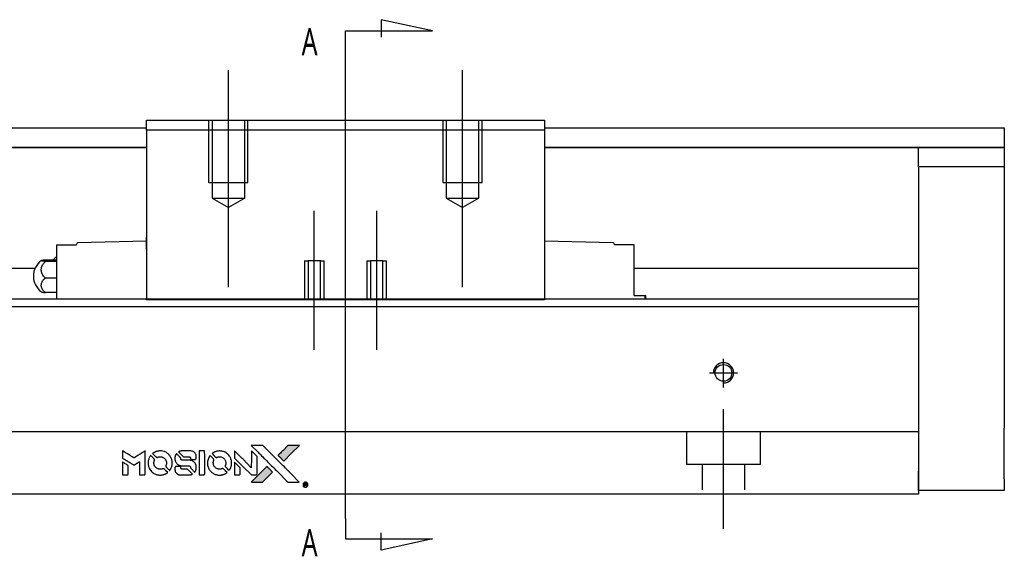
# Model space of a CAD drawing. Header units: millimetres. Extents: x -257 to 3135, y -1556 to 860.
# Tile 19 of 40: x 36 to 162, y -264 to -195. Entities that reach past the tile are written whole.
import ezdxf
from ezdxf.lldxf.tags import DXFTag

# ---------------------------------------------------------------- set-up
doc = ezdxf.new("R2010")
doc.units = ezdxf.units.MM
doc.layers.get('0').update_dxf_attribs({"linetype": 'CONTINUOUS'})
doc.styles.add('CHN', font='Microsoft JhengHei.ttf')
tags = doc.linetypes.add('DASHED', pattern=[25.72, 12.86, -12.86]).pattern_tags.tags
tags[6:7] = [DXFTag(74, 4), DXFTag(75, 0), DXFTag(340, '0'), DXFTag(46, 0.0), DXFTag(50, 0.0), DXFTag(44, 0.0), DXFTag(45, 0.0)]
tags[4:5] = [DXFTag(74, 4), DXFTag(75, 0), DXFTag(340, '0'), DXFTag(46, 0.0), DXFTag(50, 0.0), DXFTag(44, 0.0), DXFTag(45, 0.0)]

# ---------------------------------------------------------------- blocks, each defined once
blk = doc.blocks.new('MosionX logo(完整正式版)')
h = blk.add_hatch(color=22)
h.dxf.hatch_style = 1
h.paths.add_polyline_path([(-1416, 1831), (-1517, 1831), (-1619, 1831), (-1707, 1742, 0.000288), (-1740, 1709, 0.000479), (-1769, 1680, 0.000013), (-1794, 1654, 0.197177), (-1794, 1654, 0.197497), (-1794, 1653, 0.00004), (-1779, 1638, 0.000834), (-1763, 1622, 0.000506), (-1744, 1603), (-1694, 1552), (-1555, 1692)])
h.paths.add_polyline_path([(-1892, 1355), (-1942, 1405, 0.000476), (-1962, 1424, 0.000789), (-1978, 1441, 0.000035), (-1993, 1455, 0.19758), (-1993, 1456, 0.198396), (-1994, 1455, 0.000019), (-2014, 1435, 0.000582), (-2036, 1413, 0.000351), (-2062, 1387, 0.000108), (-2174, 1275, 0.000692), (-2230, 1218, 0.000077), (-2269, 1179, 0.197527), (-2269, 1178, 0.410181), (-2269, 1177, 0.000493), (-2248, 1177, 0.002424), (-2219, 1177, 0.000529), (-2169, 1177), (-2070, 1177), (-1981, 1266)])
at = {"color": 22}
for points in [[(-2150, 1708, -0.000056), (-2089, 1647, -0.000021), (-2004, 1562, -0.000021), (-1911, 1469, -0.000025), (-1823, 1381), (-1619, 1177), (-1518, 1177), (-1417, 1177), (-1553, 1315, 0.000274), (-1619, 1381, 0.000123), (-1705, 1467, 0.000121), (-1797, 1559, 0.000165), (-1879, 1641), (-2068, 1831), (-2170, 1831), (-2272, 1831)], [(-1707, 1742, 0.000288), (-1740, 1709, 0.000479), (-1769, 1680, 0.000013), (-1794, 1654, 0.197177), (-1794, 1654, 0.197497), (-1794, 1653, 0.00004), (-1779, 1638, 0.000836), (-1763, 1622, 0.000505), (-1744, 1603), (-1694, 1552), (-1555, 1692), (-1416, 1831), (-1517, 1831), (-1619, 1831)], [(-4562, 1668), (-4562, 1603), (-4545, 1592, -0.000297), (-4534, 1586, -0.000037), (-4510, 1571, -0.000043), (-4482, 1554, -0.000036), (-4452, 1535, 0.000044), (-4422, 1517, 0.000063), (-4396, 1501, 0.000035), (-4374, 1488, 0.0009), (-4368, 1484), (-4360, 1479), (-4348, 1486, 0.001175), (-4342, 1490, 0.000208), (-4329, 1498, 0.000225), (-4315, 1506, 0.000203), (-4300, 1516, -0.000711), (-4286, 1525, -0.001119), (-4274, 1532, -0.000263), (-4263, 1539, -0.04589), (-4262, 1539, -0.519312), (-4261, 1539, -0.001914), (-4261, 1521, -0.003124), (-4260, 1493, -0.000285), (-4260, 1421), (-4260, 1303), (-4219, 1303, 0.001727), (-4189, 1303, 0.025279), (-4179, 1303, 0.073886), (-4173, 1305, 0.07426), (-4167, 1308, 0.03264), (-4166, 1310, 0.01784), (-4164, 1311, 0.017712), (-4163, 1313, 0.026854), (-4162, 1315), (-4160, 1319), (-4160, 1526), (-4159, 1733), (-4162, 1731, -0.004595), (-4163, 1730, -0.00016), (-4169, 1726, -0.000298), (-4177, 1722, -0.000208), (-4185, 1717, 0.000986), (-4210, 1701, 0.00025), (-4250, 1676, 0.000268), (-4292, 1650, 0.000436), (-4329, 1627, -0.002932), (-4341, 1619, -0.004718), (-4351, 1613, -0.001113), (-4360, 1608, -0.227179), (-4361, 1608, -0.045982), (-4362, 1608, -0.000145), (-4374, 1616, -0.000825), (-4387, 1624, -0.000517), (-4403, 1634, 0.000056), (-4458, 1668, 0.000289), (-4488, 1687, 0.000481), (-4511, 1701, 0.000418), (-4535, 1715), (-4562, 1732)], [(-4068, 1643, 0.064158), (-4094, 1594, 0.06356), (-4108, 1539, 0.064004), (-4107, 1483, 0.066747), (-4091, 1429, 0.04321), (-4073, 1396, 0.044737), (-4050, 1367, 0.044901), (-4021, 1342, 0.044184), (-3989, 1323, 0.026293), (-3965, 1313, 0.033344), (-3941, 1306, 0.033227), (-3917, 1303, 0.025815), (-3890, 1302, 0.023119), (-3864, 1304, 0.031044), (-3841, 1308, 0.031337), (-3819, 1315, 0.024258), (-3796, 1325, 0.015622), (-3788, 1329, 0.008495), (-3778, 1335, 0.008415), (-3769, 1341, 0.020814), (-3763, 1346), (-3760, 1348), (-3791, 1379, 0.002843), (-3814, 1403, 0.033917), (-3823, 1411, 0.087906), (-3831, 1414, 0.073302), (-3839, 1416, 0.022047), (-3843, 1415, 0.026465), (-3847, 1415, 0.022233), (-3851, 1414, 0.009985), (-3857, 1412, -0.039011), (-3876, 1407, -0.044398), (-3896, 1406, -0.045096), (-3915, 1408, -0.04265), (-3934, 1413, -0.071154), (-3961, 1428, -0.068827), (-3983, 1450, -0.068713), (-3998, 1476, -0.070507), (-4005, 1506, -0.028605), (-4006, 1519, -0.031418), (-4005, 1531, -0.031044), (-4002, 1544, -0.02668), (-3998, 1556, 0.038913), (-3996, 1564, 0.043732), (-3995, 1571, 0.047754), (-3995, 1578, 0.075756), (-3997, 1583, 0.07294), (-3999, 1586, 0.003456), (-4006, 1594, 0.005023), (-4017, 1605, 0.002422), (-4030, 1619, 0.000819), (-4042, 1631, 0.001349), (-4053, 1641, 0.0001), (-4062, 1650, 0.205335), (-4062, 1651, 0.219821), (-4063, 1650, 0.002494), (-4064, 1648, 0.007089), (-4066, 1646, 0.004494)], [(-3917, 1731, 0.024131), (-3935, 1728, 0.022344), (-3954, 1723, 0.021883), (-3972, 1717, 0.020884), (-3990, 1709, 0.010669), (-4000, 1703, 0.010389), (-4011, 1697, 0.010913), (-4020, 1692, 0.022227), (-4026, 1687), (-4029, 1685), (-3996, 1653, 0.002452), (-3984, 1640, 0.003628), (-3972, 1630, 0.001662), (-3963, 1621, 0.070159), (-3960, 1619, 0.047671), (-3958, 1618, 0.018624), (-3956, 1618, 0.017921), (-3953, 1617, 0.018804), (-3950, 1617, 0.018255), (-3946, 1617, 0.041312), (-3943, 1617, 0.037164), (-3939, 1618, 0.012342), (-3935, 1620, -0.015101), (-3924, 1624, -0.035998), (-3916, 1626, -0.033244), (-3907, 1627, -0.011249), (-3894, 1627, -0.004059), (-3883, 1627, -0.019693), (-3877, 1627, -0.027943), (-3872, 1626, -0.014411), (-3866, 1624, -0.033089), (-3851, 1619, -0.033887), (-3838, 1613, -0.034021), (-3825, 1604, -0.033942), (-3814, 1594, -0.02816), (-3804, 1582, -0.035032), (-3796, 1570, -0.035269), (-3790, 1557, -0.029196), (-3785, 1543, -0.037862), (-3782, 1526, -0.043657), (-3782, 1510, -0.043064), (-3784, 1494, -0.035184), (-3790, 1477, 0.033699), (-3792, 1470, 0.052815), (-3793, 1463, 0.059167), (-3793, 1456, 0.058972), (-3791, 1450, 0.059208), (-3788, 1445, 0.021125), (-3783, 1439, 0.008691), (-3773, 1429, 0.000851), (-3749, 1405, 0.001873), (-3736, 1393, 0.013884), (-3730, 1387, 0.022355), (-3726, 1385, 0.341453), (-3725, 1385, 0.073011), (-3722, 1388, 0.004587), (-3714, 1399, 0.00748), (-3707, 1411, 0.016837), (-3702, 1420, 0.028606), (-3692, 1443, 0.031352), (-3685, 1465, 0.031004), (-3681, 1489, 0.0268), (-3680, 1514, 0.026698), (-3681, 1541, 0.03002), (-3686, 1566, 0.030357), (-3693, 1590, 0.028554), (-3703, 1614, 0.062944), (-3732, 1658, 0.062206), (-3772, 1694, 0.062448), (-3819, 1719, 0.064355), (-3870, 1731, 0.017377), (-3880, 1731, 0.008369), (-3893, 1731, 0.008367), (-3907, 1731, 0.01757)], [(-3610, 1675, 0.023289), (-3616, 1665, 0.026845), (-3621, 1655, 0.026047), (-3626, 1644, 0.019751), (-3629, 1631, 0.013249), (-3631, 1624, 0.025169), (-3631, 1618, 0.016532), (-3632, 1611, 0.002937), (-3632, 1598, 0.003317), (-3632, 1586, 0.011808), (-3631, 1578, 0.01777), (-3631, 1572, 0.021476), (-3630, 1567, 0.04325), (-3623, 1544, 0.045753), (-3612, 1523, 0.04649), (-3598, 1505, 0.047672), (-3581, 1490, 0.025315), (-3573, 1485, 0.015208), (-3564, 1480, 0.01512), (-3554, 1476, 0.022488), (-3546, 1473, 0.027857), (-3532, 1469, 0.034138), (-3519, 1467, 0.014286), (-3499, 1467, 0.00124), (-3449, 1467, -0.00103), (-3418, 1467, -0.002552), (-3396, 1466, -0.001594), (-3379, 1466, -0.047676), (-3374, 1466, -0.085307), (-3367, 1463, -0.097789), (-3361, 1457, -0.085947), (-3357, 1450, -0.051339), (-3356, 1440, 0.014634), (-3355, 1436, 0.015028), (-3355, 1433, 0.014927), (-3354, 1430, 0.059415), (-3353, 1429, 0.070595), (-3351, 1425, 0.00028), (-3315, 1389, 0.000111), (-3279, 1352, 0.200239), (-3277, 1352, 0.268906), (-3276, 1352, 0.001866), (-3271, 1361, 0.007532), (-3267, 1370, 0.017818), (-3263, 1376, 0.013256), (-3261, 1383, 0.011636), (-3258, 1391, 0.011528), (-3256, 1399, 0.012303), (-3254, 1407, 0.0423), (-3252, 1419, 0.013657), (-3252, 1437, 0.013857), (-3252, 1455, 0.037428), (-3254, 1468, 0.014927), (-3256, 1477, 0.0122), (-3259, 1486, 0.012518), (-3262, 1494, 0.023062), (-3265, 1501, 0.065961), (-3281, 1525, 0.06055), (-3304, 1545, 0.059676), (-3331, 1559, 0.060497), (-3360, 1567, 0.025683), (-3367, 1567, 0.001528), (-3386, 1567, 0.002124), (-3410, 1568, 0.001173), (-3439, 1568, -0.000809), (-3490, 1568, -0.017164), (-3506, 1568, -0.063931), (-3514, 1570, -0.108429), (-3520, 1573, -0.052941), (-3523, 1577, -0.063675), (-3525, 1582, -0.050562), (-3526, 1587, -0.020337), (-3527, 1595, 0.009897), (-3528, 1599, 0.016482), (-3528, 1603, 0.019019), (-3529, 1606, 0.06043), (-3530, 1608, 0.076267), (-3533, 1613, 0.00054), (-3566, 1646, 0.000307), (-3601, 1680, 0.142594), (-3604, 1681, 0.232419), (-3604, 1681, 0.022995), (-3606, 1680, 0.024627), (-3608, 1678, 0.015407)], [(-3516, 1731, 0.018538), (-3522, 1730, 0.010695), (-3530, 1729, 0.01068), (-3538, 1727, 0.017678), (-3544, 1725, 0.013849), (-3551, 1722, 0.011814), (-3559, 1719, 0.004513), (-3566, 1716, 0.290035), (-3566, 1715, 0.196418), (-3566, 1714, 0.000124), (-3554, 1702, 0.001477), (-3540, 1688, 0.000898), (-3524, 1671), (-3481, 1629), (-3427, 1628, -0.001471), (-3387, 1628, -0.028714), (-3374, 1627, -0.097073), (-3367, 1625, -0.084199), (-3361, 1620, -0.042698), (-3359, 1616, -0.053912), (-3357, 1612, -0.051004), (-3356, 1608, -0.032967), (-3355, 1602, 0.00807), (-3355, 1600, 0.003023), (-3355, 1596, 0.002994), (-3355, 1592, 0.003629), (-3355, 1588), (-3354, 1579), (-3313, 1579, 0.001618), (-3293, 1579, 0.005206), (-3280, 1579, 0.00535), (-3271, 1579, 0.060675), (-3268, 1580, 0.048484), (-3266, 1581, 0.02389), (-3264, 1582, 0.022812), (-3261, 1584, 0.02462), (-3259, 1586, 0.061781), (-3255, 1591, 0.080179), (-3253, 1596, 0.048561), (-3252, 1604, 0.010021), (-3251, 1619, 0.016602), (-3252, 1638, 0.031409), (-3254, 1653, 0.036474), (-3258, 1666, 0.03439), (-3263, 1679, 0.065928), (-3277, 1699, 0.069066), (-3296, 1715, 0.065697), (-3319, 1725, 0.051559), (-3346, 1731, 0.020904), (-3360, 1731, 0.000451), (-3431, 1731, 0.000419), (-3502, 1732, 0.022759)], [(-3202, 1517), (-3202, 1303), (-3160, 1303), (-3118, 1303), (-3113, 1306, 0.071429), (-3109, 1309, 0.054799), (-3105, 1313, 0.053585), (-3102, 1318, 0.060698), (-3101, 1323, 0.033975), (-3100, 1332, 0.000112), (-3100, 1441, 0.000726), (-3100, 1548, 0.001084), (-3101, 1641), (-3102, 1732), (-3152, 1732), (-3202, 1732)], [(-3011, 1643, 0.018008), (-3017, 1634, 0.009842), (-3023, 1622, 0.009807), (-3030, 1610, 0.015716), (-3035, 1599, 0.048467), (-3047, 1561, 0.045841), (-3052, 1520, 0.046006), (-3049, 1479, 0.049638), (-3039, 1441, 0.064819), (-3012, 1391, 0.06695), (-2974, 1350, 0.066691), (-2926, 1320, 0.063505), (-2872, 1304, 0.03135), (-2858, 1302, 0.010439), (-2837, 1302, 0.010391), (-2817, 1302, 0.032408), (-2803, 1304, 0.015696), (-2787, 1307, 0.018095), (-2771, 1312, 0.018551), (-2757, 1317, 0.018352), (-2743, 1323, 0.015568), (-2733, 1328, 0.009832), (-2723, 1334, 0.009795), (-2713, 1341, 0.023727), (-2706, 1346), (-2703, 1348), (-2734, 1379, 0.001528), (-2751, 1397, 0.010022), (-2760, 1406, 0.019586), (-2766, 1411, 0.061865), (-2771, 1413, 0.055054), (-2777, 1415, 0.061607), (-2784, 1416, 0.048725), (-2792, 1415, 0.020221), (-2802, 1412, -0.017722), (-2813, 1409, -0.02685), (-2822, 1407, -0.02759), (-2832, 1406, -0.020233), (-2843, 1406, -0.04793), (-2864, 1409, -0.048386), (-2883, 1416, -0.047866), (-2901, 1426, -0.044964), (-2917, 1440, -0.04333), (-2931, 1457, -0.050921), (-2941, 1475, -0.051473), (-2946, 1495, -0.0459), (-2948, 1516, -0.019014), (-2948, 1526, -0.024114), (-2947, 1535, -0.025081), (-2945, 1544, -0.023892), (-2942, 1553, 0.008624), (-2939, 1560, 0.026486), (-2938, 1564, 0.035074), (-2937, 1568, 0.02756), (-2937, 1573, 0.087163), (-2939, 1580, 0.073291), (-2942, 1587, 0.028074), (-2951, 1596, 0.002594), (-2973, 1619), (-3005, 1651)], [(-2860, 1730, 0.023681), (-2878, 1728, 0.022402), (-2896, 1723, 0.021929), (-2914, 1717, 0.020503), (-2931, 1709, 0.013745), (-2941, 1704, 0.009767), (-2952, 1698, 0.009658), (-2962, 1691, 0.027804), (-2968, 1687), (-2971, 1685), (-2939, 1653, 0.002053), (-2924, 1638, 0.006738), (-2914, 1628, 0.007826), (-2907, 1622, 0.063909), (-2903, 1619, 0.061532), (-2897, 1617, 0.068674), (-2891, 1617, 0.052072), (-2885, 1618, 0.019648), (-2875, 1621, -0.018366), (-2864, 1624, -0.0288), (-2854, 1626, -0.029061), (-2844, 1627, -0.019155), (-2832, 1627, -0.053809), (-2807, 1624, -0.058833), (-2784, 1615, -0.058566), (-2764, 1601, -0.052525), (-2746, 1582, -0.044733), (-2737, 1566, -0.040573), (-2729, 1547, -0.041123), (-2725, 1529, -0.04951), (-2725, 1511, -0.017369), (-2725, 1502, -0.024255), (-2727, 1495, -0.023787), (-2729, 1487, -0.015798), (-2732, 1479, 0.010631), (-2734, 1474, 0.033653), (-2735, 1470, 0.037806), (-2736, 1467, 0.016307), (-2736, 1462, 0.068179), (-2734, 1453, 0.095747), (-2731, 1446, 0.033418), (-2722, 1436, 0.002133), (-2695, 1409, 0.001452), (-2680, 1395, 0.012393), (-2673, 1388, 0.020479), (-2668, 1385, 0.344362), (-2667, 1385, 0.074287), (-2663, 1388, 0.005454), (-2656, 1400, 0.008391), (-2649, 1412, 0.017097), (-2643, 1422, 0.027375), (-2635, 1442, 0.02835), (-2628, 1463, 0.027723), (-2624, 1485, 0.023913), (-2623, 1509, 0.027047), (-2623, 1537, 0.031685), (-2627, 1563, 0.032425), (-2634, 1588, 0.031013), (-2644, 1612, 0.037914), (-2661, 1641, 0.040153), (-2682, 1667, 0.039834), (-2707, 1688, 0.036173), (-2736, 1707, 0.040752), (-2765, 1719, 0.035885), (-2796, 1728, 0.035491), (-2828, 1731, 0.037615)], [(-2572, 1669), (-2572, 1604), (-2422, 1453), (-2271, 1303), (-2229, 1303, 0.0008), (-2202, 1303, 0.010795), (-2192, 1303, 0.030495), (-2186, 1304, 0.080372), (-2183, 1305, 0.03816), (-2179, 1308, 0.041799), (-2176, 1310, 0.042486), (-2174, 1314, 0.042078), (-2172, 1317, 0.099276), (-2170, 1322, 0.003302), (-2170, 1343, 0.002586), (-2170, 1380, 0.000204), (-2170, 1477), (-2170, 1633), (-2221, 1683), (-2271, 1733), (-2271, 1583), (-2272, 1433), (-2419, 1582, 0.000253), (-2476, 1639, 0.000412), (-2524, 1687, 0.000041), (-2567, 1730, 0.041338), (-2570, 1732), (-2572, 1734)], [(-4562, 1417), (-4562, 1303), (-4521, 1303, 0.000842), (-4494, 1303, 0.010591), (-4484, 1303, 0.028995), (-4479, 1303, 0.069543), (-4475, 1305, 0.051063), (-4471, 1307, 0.039932), (-4468, 1310, 0.039414), (-4465, 1314, 0.045845), (-4462, 1318, 0.094811), (-4461, 1322, 0.007124), (-4461, 1333, 0.004713), (-4461, 1352, 0.000534), (-4461, 1395), (-4461, 1469), (-4471, 1475, 0.000828), (-4502, 1494, 0.000879), (-4532, 1513, 0.000048), (-4561, 1530, 0.137596), (-4562, 1531, 0.413028), (-4562, 1530, 0.000016), (-4562, 1497, 0.000623), (-4562, 1460, 0.000374)], [(-3615, 1454, 0.065483), (-3620, 1451, 0.053271), (-3625, 1447, 0.052018), (-3628, 1443, 0.0556), (-3631, 1437, 0.036839), (-3632, 1434, 0.026922), (-3632, 1430, 0.016905), (-3633, 1424, 0.004317), (-3633, 1416, 0.016369), (-3632, 1397, 0.029936), (-3630, 1382, 0.03418), (-3627, 1369, 0.031327), (-3621, 1356, 0.046935), (-3612, 1340, 0.054053), (-3600, 1327, 0.053701), (-3585, 1317, 0.045364), (-3568, 1309, 0.032479), (-3552, 1305, 0.03386), (-3537, 1303, 0.013578), (-3512, 1303, 0.001155), (-3450, 1303, 0.000413), (-3396, 1303, 0.005008), (-3375, 1304, 0.013199), (-3364, 1304, 0.033956), (-3355, 1305, 0.013909), (-3347, 1308, 0.010864), (-3337, 1310, 0.010938), (-3329, 1313, 0.028702), (-3323, 1316), (-3318, 1318), (-3362, 1362), (-3405, 1406), (-3455, 1406, -0.001504), (-3477, 1406, -0.00328), (-3493, 1406, -0.001901), (-3506, 1406, -0.061333), (-3510, 1407, -0.063621), (-3514, 1409, -0.048633), (-3518, 1412, -0.046769), (-3522, 1415, -0.047961), (-3525, 1420, -0.02678), (-3526, 1424, -0.050957), (-3527, 1427, -0.029398), (-3528, 1431, -0.00401), (-3528, 1441), (-3529, 1456), (-3569, 1456, 0.001061), (-3593, 1456, 0.009147), (-3604, 1455, 0.020721), (-3611, 1455, 0.051619)], [(-2572, 1416), (-2572, 1303), (-2530, 1303), (-2488, 1303), (-2483, 1306, 0.03146), (-2480, 1308, 0.026444), (-2478, 1310, 0.026444), (-2476, 1312, 0.031457), (-2475, 1314), (-2472, 1319), (-2471, 1375), (-2471, 1431), (-2521, 1481, 0.000745), (-2540, 1499, 0.001228), (-2556, 1515, 0.000087), (-2571, 1529, 0.195134), (-2571, 1530, 0.412117), (-2572, 1529, 0.000048), (-2572, 1496, 0.00109), (-2572, 1460, 0.000653)], [(-2062, 1387, 0.000108), (-2174, 1275, 0.000692), (-2230, 1218, 0.000077), (-2269, 1179, 0.197527), (-2269, 1178, 0.410182), (-2269, 1177, 0.000493), (-2248, 1177, 0.002424), (-2219, 1177, 0.000529), (-2170, 1177), (-2070, 1177), (-1981, 1266), (-1892, 1355), (-1942, 1405, 0.000476), (-1962, 1424, 0.000789), (-1978, 1441, 0.000035), (-1993, 1455, 0.19758), (-1993, 1456, 0.198396), (-1994, 1455, 0.000019), (-2014, 1435, 0.000582), (-2036, 1413, 0.000351)], [(-1319, 1173, 0.082374), (-1332, 1167, 0.083404), (-1342, 1157, 0.082663), (-1349, 1145, 0.07897), (-1351, 1130, 0.084941), (-1349, 1114, 0.08953), (-1341, 1100, 0.090743), (-1329, 1090, 0.090193), (-1313, 1085, 0.10067), (-1296, 1085, 0.099454), (-1281, 1093, 0.097736), (-1269, 1106, 0.09365), (-1263, 1122, 0.07584), (-1263, 1135, 0.068415), (-1267, 1148, 0.068328), (-1274, 1159, 0.075277), (-1283, 1168, 0.059367), (-1291, 1172, 0.048986), (-1300, 1174, 0.048519), (-1310, 1174, 0.055347)], [(-1325, 1129), (-1325, 1104), (-1322, 1104), (-1319, 1104), (-1319, 1114), (-1319, 1125), (-1313, 1125), (-1306, 1126), (-1302, 1119, -0.003356), (-1300, 1116, -0.002757), (-1298, 1113, -0.002784), (-1296, 1110, -0.007382), (-1295, 1108, 0.019487), (-1294, 1105, 0.098302), (-1293, 1104, 0.116932), (-1291, 1104, 0.032798), (-1289, 1104), (-1285, 1104), (-1288, 1108, 0.005748), (-1289, 1111, 0.002522), (-1291, 1114, 0.002495), (-1293, 1117, 0.00334), (-1295, 1120), (-1299, 1126), (-1296, 1128, 0.066516), (-1292, 1130, 0.085926), (-1290, 1133, 0.082934), (-1289, 1137, 0.05747), (-1289, 1141, 0.023576), (-1289, 1144, 0.043538), (-1289, 1146, 0.050891), (-1290, 1148, 0.049897), (-1291, 1149, 0.067884), (-1295, 1152, 0.077412), (-1298, 1154, 0.049266), (-1304, 1154, 0.012208), (-1313, 1155), (-1325, 1155)], [(-1298, 1147, -0.120545), (-1296, 1144, -0.09136), (-1295, 1141, -0.087576), (-1296, 1137, -0.098026), (-1297, 1134, -0.079907), (-1299, 1133, -0.087697), (-1300, 1132, -0.041371), (-1303, 1132, -0.005557), (-1309, 1132), (-1319, 1131), (-1319, 1140), (-1319, 1149), (-1310, 1149, -0.007471), (-1305, 1149, -0.035301), (-1302, 1148, -0.060486), (-1300, 1148, -0.063546)]]:
    blk.add_lwpolyline(points, format="xyb", close=True, dxfattribs=at)

msp = doc.modelspace()

# ---------------------------------------------------------------- linework, layer by layer
for p, q in [((88.84, -196.69), (82.25, -195.25)), ((82.25, -195.25), (82.25, -197.48)), ((77.69, -196.69), (88.84, -196.69)), ((77.69, -199.32), (77.69, -196.69)), ((77.69, -259.21), (77.69, -199.32)), ((77.69, -259.21), (77.69, -261.84)), ((82.25, -263.28), (82.25, -261.05)), ((77.69, -261.84), (88.84, -261.84)), ((88.84, -261.84), (82.25, -263.28))]:
    msp.add_line(p, q)
at = {"ltscale": 0.2}
for p, q in [((62.69, -229.55), (62.69, -201.73)), ((92.69, -229.55), (92.69, -201.73)), ((73.69, -237.6), (73.69, -219.77)), ((81.69, -237.6), (81.69, -219.77))]:
    msp.add_line(p, q, dxfattribs=at)
at = {"linetype": 'Continuous'}
for p, q in [((52.19, -208.14), (103.19, -208.14)), ((52.19, -209.43), (52.19, -208.14)), ((103.19, -208.14), (103.19, -209.43)), ((-12.86, -209.14), (52.19, -209.14)), ((52.19, -209.43), (52.19, -231.14)), ((103.19, -209.43), (52.19, -209.43)), ((103.19, -209.14), (162.14, -209.14)), ((103.19, -209.43), (103.19, -231.14)), ((162.14, -209.14), (162.14, -211.64)), ((52.19, -211.64), (-12.86, -211.64)), ((-12.86, -211.64), (52.19, -211.64)), ((162.14, -211.64), (103.19, -211.64)), ((103.19, -211.64), (162.14, -211.64)), ((151.14, -211.64), (162.14, -211.64)), ((151.14, -214.14), (151.14, -211.64)), ((162.14, -211.64), (162.14, -214.14)), ((162.14, -211.64), (162.14, -211.64)), ((162.14, -214.14), (151.14, -214.14)), ((151.14, -214.14), (151.14, -253.14)), ((162.14, -214.14), (162.14, -232.14)), ((52.19, -224.14), (52.19, -223.14)), ((103.19, -223.14), (103.19, -224.14)), ((40.69, -224.14), (43.19, -224.14)), ((40.69, -226.34), (40.69, -224.14)), ((43.19, -224.14), (43.19, -224.07)), ((52.19, -223.64), (43.38, -223.87)), ((52.13, -224.64), (52.19, -224.64)), ((52.19, -224.64), (52.19, -224.14)), ((111.99, -223.87), (103.19, -223.64)), ((103.19, -224.14), (103.19, -224.64)), ((103.19, -224.64), (103.25, -224.64)), ((112.19, -224.07), (112.19, -224.14)), ((114.69, -224.14), (112.19, -224.14)), ((114.69, -226.34), (114.69, -224.14)), ((37.9, -227.14), (12.64, -227.14)), ((39.23, -226.03), (40.69, -226.03)), ((40.69, -226.27), (39.23, -226.27)), ((40.69, -229.64), (40.69, -226.34)), ((114.69, -229.64), (114.69, -226.34)), ((151.14, -227.14), (114.69, -227.14)), ((40.69, -228.38), (39.23, -228.38)), ((40.69, -231.09), (40.69, -229.64)), ((114.69, -230.64), (114.69, -229.64)), ((40.69, -230.25), (39.23, -230.25)), ((114.69, -230.64), (116.07, -230.64)), ((116.07, -230.64), (116.19, -230.64)), ((116.07, -230.64), (116.07, -231.09)), ((116.19, -231.09), (116.19, -230.64)), ((80.25, -231.09), (1.14, -231.09)), ((79.99, -232.09), (1.14, -232.09)), ((52.19, -231.19), (52.19, -231.14)), ((52.19, -231.14), (103.19, -231.14)), ((103.19, -231.19), (52.19, -231.19)), ((151.14, -232.09), (79.99, -232.09)), ((151.14, -231.09), (80.25, -231.09)), ((103.19, -231.14), (103.19, -231.19)), ((151.14, -232.09), (151.14, -246.79)), ((162.14, -238.64), (162.14, -247.64)), ((151.14, -246.79), (151.14, -247.29)), ((151.14, -247.29), (151.14, -254.09)), ((151.14, -255.64), (151.14, -253.14)), ((151.14, -254.09), (151.14, -256.09)), ((162.14, -254.14), (162.14, -255.64)), ((73.84, -256.09), (1.14, -256.09)), ((151.14, -256.09), (73.84, -256.09)), ((162.14, -255.64), (151.14, -255.64))]:
    msp.add_line(p, q, dxfattribs=at)
at = {"linetype": 'DASHED', "ltscale": 0.3}
for p, q in [((60.19, -216.14), (60.19, -208.14)), ((60.59, -208.14), (60.59, -218.14)), ((64.79, -218.14), (64.79, -208.14)), ((65.19, -216.14), (65.19, -208.14)), ((90.19, -216.14), (90.19, -208.14)), ((90.59, -208.14), (90.59, -218.14)), ((94.79, -218.14), (94.79, -208.14)), ((95.19, -216.14), (95.19, -208.14)), ((60.19, -216.14), (65.19, -216.14)), ((90.19, -216.14), (95.19, -216.14)), ((60.59, -218.14), (64.79, -218.14)), ((60.59, -218.14), (62.69, -219.35)), ((64.79, -218.14), (62.69, -219.35)), ((90.59, -218.14), (94.79, -218.14)), ((90.59, -218.14), (92.69, -219.35)), ((94.79, -218.14), (92.69, -219.35)), ((72.44, -226.19), (72.44, -231.19)), ((72.44, -226.19), (72.89, -226.19)), ((72.89, -226.19), (72.89, -231.19)), ((74.49, -226.19), (72.89, -226.19)), ((74.49, -231.19), (74.49, -226.19)), ((74.49, -226.19), (74.94, -226.19)), ((74.94, -231.19), (74.94, -226.19)), ((80.44, -226.19), (80.44, -231.19)), ((80.44, -226.19), (80.89, -226.19)), ((80.89, -226.19), (80.89, -231.19)), ((82.49, -226.19), (80.89, -226.19)), ((82.49, -231.19), (82.49, -226.19)), ((82.49, -226.19), (82.94, -226.19)), ((82.94, -231.19), (82.94, -226.19)), ((151.14, -248.09), (1.14, -248.09)), ((121.39, -248.09), (121.39, -252.24)), ((130.89, -252.24), (130.89, -248.09)), ((121.39, -252.24), (130.89, -252.24)), ((123.39, -252.24), (123.39, -255.54)), ((128.89, -255.54), (128.89, -252.24))]:
    msp.add_line(p, q, dxfattribs=at)
at = {"linetype": 'DASHED'}
for p, q in [((40.69, -224.14), (40.69, -224.14)), ((43.19, -224.14), (43.19, -224.14)), ((112.19, -224.14), (112.19, -224.14)), ((114.69, -224.14), (114.69, -224.14)), ((151.14, -231.09), (151.14, -232.09))]:
    msp.add_line(p, q, dxfattribs=at)
at = {"ltscale": 0.5}
for p, q in [((126.14, -242.41), (126.14, -238.74)), ((124.34, -240.54), (127.94, -240.54)), ((126.14, -260.54), (126.14, -245.18))]:
    msp.add_line(p, q, dxfattribs=at)
at = {"linetype": 'Continuous'}
msp.add_circle((126.14, -240.54), 1.07, dxfattribs=at)
for centre, radius, start, end in [((43.39, -224.07), 0.2, 91.5, 180), ((111.99, -224.07), 0.2, 0, 88.5), ((42.18, -228.1), 2.85, 121.5132, 133.5232), ((40.19, -228.14), 2.5, 126.4021, 180), ((40.19, -228.14), 2.5, 180, 233.5675)]:
    msp.add_arc(centre, radius, start, end, dxfattribs=at)
msp.add_arc((126.14, -240.54), 1.3, 270, 180)
for points, knots in [([(39.23, -226.27), (39.1, -226.26), (38.99, -226.24), (38.82, -226.21), (38.75, -226.2), (38.69, -226.16), (38.68, -226.15), (38.72, -226.11), (38.78, -226.09), (38.93, -226.06), (39.03, -226.05), (39.18, -226.03), (39.2, -226.03), (39.23, -226.03)], [0, 0, 0, 0, 0.192078, 0.192078, 0.384156, 0.384156, 0.576234, 0.576234, 0.768312, 0.768312, 0.960389, 0.960389, 1, 1, 1, 1]), ([(39.23, -228.38), (39.1, -228.28), (38.99, -228.16), (38.82, -227.9), (38.75, -227.75), (38.69, -227.45), (38.68, -227.29), (38.72, -226.99), (38.78, -226.84), (38.93, -226.56), (39.03, -226.44), (39.18, -226.31), (39.2, -226.29), (39.23, -226.27)], [0, 0, 0, 0, 0.192078, 0.192078, 0.384156, 0.384156, 0.576234, 0.576234, 0.768312, 0.768312, 0.960389, 0.960389, 1, 1, 1, 1]), ([(39.23, -230.25), (39.1, -230.16), (38.99, -230.05), (38.82, -229.82), (38.75, -229.69), (38.69, -229.42), (38.68, -229.28), (38.72, -229.01), (38.78, -228.88), (38.93, -228.64), (39.03, -228.53), (39.18, -228.41), (39.2, -228.39), (39.23, -228.38)], [0, 0, 0, 0, 0.192078, 0.192078, 0.384156, 0.384156, 0.576234, 0.576234, 0.768312, 0.768312, 0.960389, 0.960389, 1, 1, 1, 1]), ([(38.7, -230.15), (38.73, -230.17), (38.78, -230.18), (38.93, -230.21), (39.03, -230.23), (39.18, -230.24), (39.2, -230.24), (39.23, -230.25)], [0, 0, 0, 0, 0.448024, 0.448024, 0.905631, 0.905631, 1, 1, 1, 1]), ([(162.14, -232.14), (162.14, -232.14), (162.14, -232.15), (162.14, -232.21), (162.14, -232.26), (162.14, -232.38), (162.14, -232.45), (162.14, -232.62), (162.14, -232.72), (162.14, -232.94), (162.14, -233.07), (162.14, -233.33), (162.14, -233.48), (162.14, -233.78), (162.14, -233.94), (162.14, -234.27), (162.14, -234.44), (162.14, -234.79), (162.14, -234.97), (162.14, -235.33), (162.14, -235.51), (162.14, -235.87), (162.14, -236.04), (162.14, -236.39), (162.14, -236.56), (162.14, -236.89), (162.14, -237.05), (162.14, -237.35), (162.14, -237.49), (162.14, -237.75), (162.14, -237.87), (162.14, -238.09), (162.14, -238.19), (162.14, -238.35), (162.14, -238.42), (162.14, -238.53), (162.14, -238.57), (162.14, -238.63), (162.14, -238.64), (162.14, -238.64)], [0, 0, 0, 0, 0.052926, 0.052926, 0.105852, 0.105852, 0.158778, 0.158778, 0.211704, 0.211704, 0.26463, 0.26463, 0.317556, 0.317556, 0.370482, 0.370482, 0.423408, 0.423408, 0.476333, 0.476333, 0.529259, 0.529259, 0.582185, 0.582185, 0.635111, 0.635111, 0.688037, 0.688037, 0.740963, 0.740963, 0.793889, 0.793889, 0.846815, 0.846815, 0.899741, 0.899741, 0.949242, 0.949242, 1, 1, 1, 1]), ([(162.14, -254.14), (162.14, -254.14), (162.14, -254.12), (162.14, -254.06), (162.14, -254.02), (162.14, -253.9), (162.14, -253.83), (162.14, -253.66), (162.14, -253.56), (162.14, -253.34), (162.14, -253.21), (162.14, -252.95), (162.14, -252.8), (162.14, -252.5), (162.14, -252.34), (162.14, -252.01), (162.14, -251.84), (162.14, -251.49), (162.14, -251.31), (162.14, -250.95), (162.14, -250.77), (162.14, -250.41), (162.14, -250.23), (162.14, -249.89), (162.14, -249.71), (162.14, -249.39), (162.14, -249.23), (162.14, -248.93), (162.14, -248.79), (162.14, -248.53), (162.14, -248.41), (162.14, -248.19), (162.14, -248.09), (162.14, -247.92), (162.14, -247.85), (162.14, -247.75), (162.14, -247.71), (162.14, -247.65), (162.14, -247.64), (162.14, -247.64)], [0, 0, 0, 0, 0.052926, 0.052926, 0.105852, 0.105852, 0.158778, 0.158778, 0.211704, 0.211704, 0.26463, 0.26463, 0.317556, 0.317556, 0.370482, 0.370482, 0.423408, 0.423408, 0.476333, 0.476333, 0.529259, 0.529259, 0.582185, 0.582185, 0.635111, 0.635111, 0.688037, 0.688037, 0.740963, 0.740963, 0.793889, 0.793889, 0.846815, 0.846815, 0.899741, 0.899741, 0.949242, 0.949242, 1, 1, 1, 1])]:
    msp.add_open_spline(points, degree=3, knots=knots, dxfattribs=at)

# ---------------------------------------------------------------- block references
at = {"xscale": 0.0072, "yscale": 0.0072, "zscale": 0.0072}
msp.add_blockref('MosionX logo(完整正式版)', (81.97, -263.02), dxfattribs=at)

# ---------------------------------------------------------------- texts
at = {"style": 'CHN', "width": 0.7}
for p in [(72.07, -199.82), (72.07, -264.07)]:
    msp.add_text('A', height=3.5, dxfattribs=at).set_placement(p)

doc.saveas('drawing.dxf')
